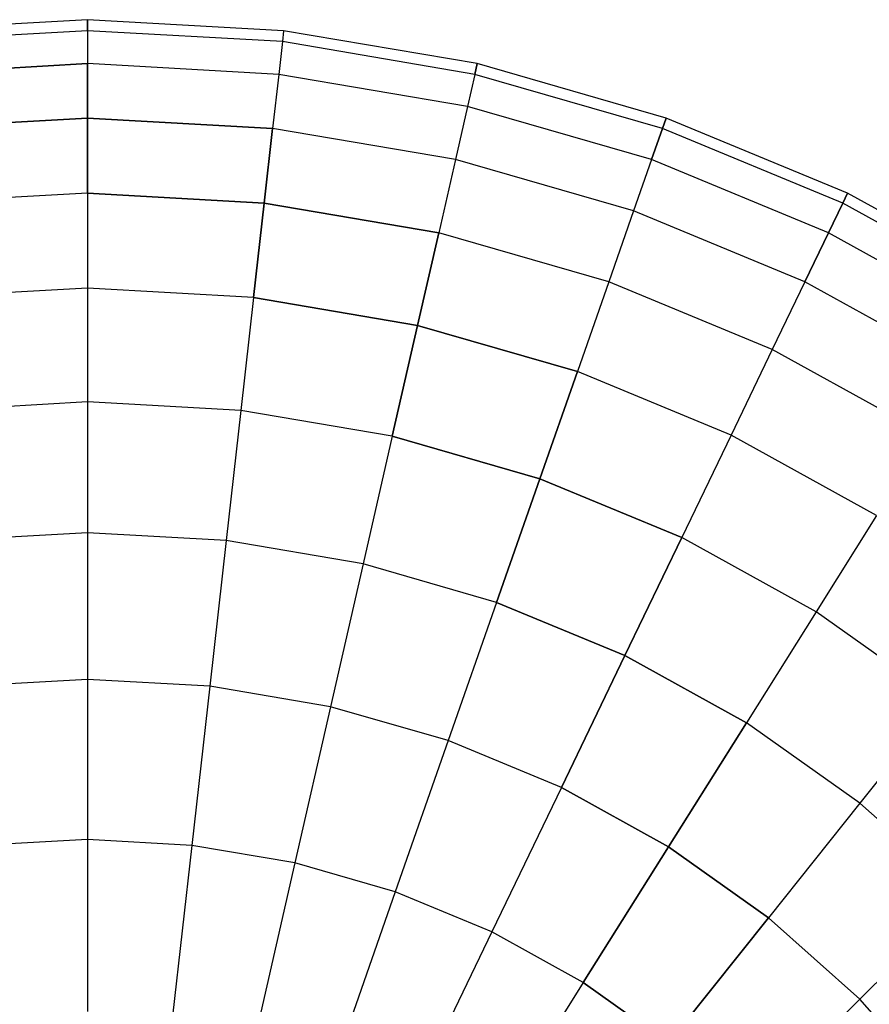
# Model space of a CAD drawing. Extents: x 0.2 to 44.2, y -21.9 to 24.
# Tile 237 of 239: x 30.5 to 34.4, y 17.4 to 21.9. Entities that reach past the tile are written whole.
import ezdxf

# ---------------------------------------------------------------- set-up
doc = ezdxf.new("R2010")
doc.units = 0
doc.header["$LTSCALE"] = 2.54
doc.layers.get('0').update_dxf_attribs({"color": 13, "linetype": 'CONTINUOUS'})

# ---------------------------------------------------------------- blocks, each defined once
blk = doc.blocks.new('GRUPUJ_1')
at = {"color": 0}
for p, q in [((30.6023, 43.8804, 32.9413), (29.7065, 43.8301, 32.9413)), ((30.6023, 43.8804, 32.9413), (29.7065, 43.8301, 32.9413)), ((30.6023, 43.8804, 32.9413), (30.6023, 43.8301, 33.837)), ((30.6023, 43.8301, 32.0456), (30.6023, 43.8804, 32.9413)), ((31.498, 43.8301, 32.9413), (30.6023, 43.8804, 32.9413)), ((30.6023, 43.8804, 32.9413), (30.6023, 43.8301, 33.837)), ((30.6023, 43.8301, 32.0456), (30.6023, 43.8804, 32.9413)), ((31.498, 43.8301, 32.9413), (30.6023, 43.8804, 32.9413)), ((30.6023, 43.8301, 33.837), (29.7122, 43.7801, 33.837)), ((30.6023, 43.8301, 32.0456), (29.7122, 43.7801, 32.0456)), ((30.6023, 43.8301, 32.0456), (29.7122, 43.7801, 32.0456)), ((30.6023, 43.8301, 33.837), (29.7122, 43.7801, 33.837)), ((31.4923, 43.7801, 33.837), (30.6023, 43.8301, 33.837)), ((30.6023, 43.8301, 33.837), (30.6023, 43.6798, 34.7214)), ((31.4923, 43.7801, 33.837), (30.6023, 43.8301, 33.837)), ((31.4923, 43.7801, 32.0456), (30.6023, 43.8301, 32.0456)), ((30.6023, 43.8301, 32.0456), (30.6023, 43.6798, 31.1611)), ((30.6023, 43.8301, 33.837), (30.6023, 43.6798, 34.7214)), ((31.4923, 43.7801, 32.0456), (30.6023, 43.8301, 32.0456)), ((30.6023, 43.8301, 32.0456), (30.6023, 43.6798, 31.1611)), ((31.498, 43.8301, 32.9413), (31.4923, 43.7801, 33.837)), ((31.498, 43.8301, 32.9413), (31.4923, 43.7801, 33.837)), ((31.498, 43.8301, 32.9413), (31.4923, 43.7801, 32.0456)), ((31.498, 43.8301, 32.9413), (31.4923, 43.7801, 32.0456)), ((32.3824, 43.6798, 32.9413), (31.498, 43.8301, 32.9413)), ((32.3824, 43.6798, 32.9413), (31.498, 43.8301, 32.9413)), ((31.4923, 43.7801, 33.837), (31.4755, 43.6308, 34.7214)), ((31.4923, 43.7801, 33.837), (31.4755, 43.6308, 34.7214)), ((31.4923, 43.7801, 32.0456), (31.4755, 43.6308, 31.1611)), ((31.4923, 43.7801, 32.0456), (31.4755, 43.6308, 31.1611)), ((32.3712, 43.6308, 33.837), (31.4923, 43.7801, 33.837)), ((32.3712, 43.6308, 33.837), (31.4923, 43.7801, 33.837)), ((32.3712, 43.6308, 32.0456), (31.4923, 43.7801, 32.0456)), ((32.3712, 43.6308, 32.0456), (31.4923, 43.7801, 32.0456)), ((30.6023, 43.6798, 31.1611), (29.729, 43.6308, 31.1611)), ((29.729, 43.6308, 34.7214), (30.6023, 43.6798, 34.7214)), ((29.729, 43.6308, 34.7214), (30.6023, 43.6798, 34.7214)), ((30.6023, 43.6798, 31.1611), (29.729, 43.6308, 31.1611)), ((31.4755, 43.6308, 34.7214), (30.6023, 43.6798, 34.7214)), ((30.6023, 43.4315, 35.5835), (30.6023, 43.6798, 34.7214)), ((31.4755, 43.6308, 34.7214), (30.6023, 43.6798, 34.7214)), ((30.6023, 43.4315, 35.5835), (30.6023, 43.6798, 34.7214)), ((31.4755, 43.6308, 31.1611), (30.6023, 43.6798, 31.1611)), ((30.6023, 43.6798, 31.1611), (30.6023, 43.4315, 30.299)), ((30.6023, 43.6798, 31.1611), (30.6023, 43.4315, 30.299)), ((31.4755, 43.6308, 31.1611), (30.6023, 43.6798, 31.1611)), ((32.3712, 43.6308, 33.837), (32.3824, 43.6798, 32.9413)), ((32.3824, 43.6798, 32.9413), (32.3712, 43.6308, 32.0456)), ((32.3712, 43.6308, 33.837), (32.3824, 43.6798, 32.9413)), ((32.3824, 43.6798, 32.9413), (32.3712, 43.6308, 32.0456)), ((33.2445, 43.4315, 32.9413), (32.3824, 43.6798, 32.9413)), ((33.2445, 43.4315, 32.9413), (32.3824, 43.6798, 32.9413)), ((31.4755, 43.6308, 34.7214), (31.4477, 43.384, 35.5835)), ((31.4755, 43.6308, 34.7214), (31.4477, 43.384, 35.5835)), ((31.4755, 43.6308, 31.1611), (31.4477, 43.384, 30.299)), ((31.4755, 43.6308, 31.1611), (31.4477, 43.384, 30.299)), ((32.3378, 43.4843, 34.7214), (31.4755, 43.6308, 34.7214)), ((32.3378, 43.4843, 34.7214), (31.4755, 43.6308, 34.7214)), ((32.3378, 43.4843, 31.1611), (31.4755, 43.6308, 31.1611)), ((32.3378, 43.4843, 31.1611), (31.4755, 43.6308, 31.1611)), ((32.3712, 43.6308, 33.837), (32.3378, 43.4843, 34.7214)), ((32.3712, 43.6308, 33.837), (32.3378, 43.4843, 34.7214)), ((32.3712, 43.6308, 32.0456), (32.3378, 43.4843, 31.1611)), ((32.3712, 43.6308, 32.0456), (32.3378, 43.4843, 31.1611)), ((33.2279, 43.384, 33.837), (32.3712, 43.6308, 33.837)), ((33.2279, 43.384, 33.837), (32.3712, 43.6308, 33.837)), ((33.2279, 43.384, 32.0456), (32.3712, 43.6308, 32.0456)), ((33.2279, 43.384, 32.0456), (32.3712, 43.6308, 32.0456)), ((32.3378, 43.4843, 34.7214), (32.2825, 43.2421, 35.5835)), ((32.3378, 43.4843, 34.7214), (32.2825, 43.2421, 35.5835)), ((32.3378, 43.4843, 31.1611), (32.2825, 43.2421, 30.299)), ((32.3378, 43.4843, 31.1611), (32.2825, 43.2421, 30.299)), ((33.1782, 43.2421, 34.7214), (32.3378, 43.4843, 34.7214)), ((33.1782, 43.2421, 34.7214), (32.3378, 43.4843, 34.7214)), ((33.1782, 43.2421, 31.1611), (32.3378, 43.4843, 31.1611)), ((33.1782, 43.2421, 31.1611), (32.3378, 43.4843, 31.1611)), ((29.7568, 43.384, 35.5835), (30.6023, 43.4315, 35.5835)), ((29.7568, 43.384, 35.5835), (30.6023, 43.4315, 35.5835)), ((30.6023, 43.4315, 30.299), (29.7568, 43.384, 30.299)), ((30.6023, 43.4315, 30.299), (29.7568, 43.384, 30.299)), ((30.6023, 43.0881, 36.4123), (30.6023, 43.4315, 35.5835)), ((30.6023, 43.4315, 35.5835), (31.4477, 43.384, 35.5835)), ((30.6023, 43.0881, 36.4123), (30.6023, 43.4315, 35.5835)), ((30.6023, 43.4315, 35.5835), (31.4477, 43.384, 35.5835)), ((31.4477, 43.384, 30.299), (30.6023, 43.4315, 30.299)), ((31.4477, 43.384, 30.299), (30.6023, 43.4315, 30.299)), ((30.6023, 43.4315, 30.299), (30.6023, 43.0881, 29.4702)), ((30.6023, 43.4315, 30.299), (30.6023, 43.0881, 29.4702)), ((33.2279, 43.384, 33.837), (33.2445, 43.4315, 32.9413)), ((33.2445, 43.4315, 32.9413), (33.2279, 43.384, 32.0456)), ((33.2279, 43.384, 33.837), (33.2445, 43.4315, 32.9413)), ((33.2445, 43.4315, 32.9413), (33.2279, 43.384, 32.0456)), ((34.0733, 43.0881, 32.9413), (33.2445, 43.4315, 32.9413)), ((34.0733, 43.0881, 32.9413), (33.2445, 43.4315, 32.9413)), ((31.4093, 43.0428, 36.4123), (31.4477, 43.384, 35.5835)), ((31.4093, 43.0428, 36.4123), (31.4477, 43.384, 35.5835)), ((31.4477, 43.384, 30.299), (31.4093, 43.0428, 29.4702)), ((31.4477, 43.384, 30.299), (31.4093, 43.0428, 29.4702)), ((32.2825, 43.2421, 35.5835), (31.4477, 43.384, 35.5835)), ((32.2825, 43.2421, 35.5835), (31.4477, 43.384, 35.5835)), ((32.2825, 43.2421, 30.299), (31.4477, 43.384, 30.299)), ((32.2825, 43.2421, 30.299), (31.4477, 43.384, 30.299)), ((33.1782, 43.2421, 34.7214), (33.2279, 43.384, 33.837)), ((33.2279, 43.384, 32.0456), (33.1782, 43.2421, 31.1611)), ((33.1782, 43.2421, 34.7214), (33.2279, 43.384, 33.837)), ((33.2279, 43.384, 32.0456), (33.1782, 43.2421, 31.1611)), ((34.0515, 43.0428, 32.0456), (33.2279, 43.384, 32.0456)), ((34.0515, 43.0428, 33.837), (33.2279, 43.384, 33.837)), ((34.0515, 43.0428, 33.837), (33.2279, 43.384, 33.837)), ((34.0515, 43.0428, 32.0456), (33.2279, 43.384, 32.0456)), ((32.2825, 43.2421, 35.5835), (32.2061, 42.9074, 36.4123)), ((32.2825, 43.2421, 35.5835), (32.2061, 42.9074, 36.4123)), ((32.2825, 43.2421, 30.299), (32.2061, 42.9074, 29.4702)), ((32.2825, 43.2421, 30.299), (32.2061, 42.9074, 29.4702)), ((33.0962, 43.0077, 35.5835), (32.2825, 43.2421, 35.5835)), ((33.0962, 43.0077, 35.5835), (32.2825, 43.2421, 35.5835)), ((33.0962, 43.0077, 30.299), (32.2825, 43.2421, 30.299)), ((33.0962, 43.0077, 30.299), (32.2825, 43.2421, 30.299)), ((33.1782, 43.2421, 34.7214), (33.0962, 43.0077, 35.5835)), ((33.1782, 43.2421, 34.7214), (33.0962, 43.0077, 35.5835)), ((33.1782, 43.2421, 31.1611), (33.0962, 43.0077, 30.299)), ((33.1782, 43.2421, 31.1611), (33.0962, 43.0077, 30.299)), ((33.9863, 42.9074, 34.7214), (33.1782, 43.2421, 34.7214)), ((33.9863, 42.9074, 31.1611), (33.1782, 43.2421, 31.1611)), ((33.9863, 42.9074, 31.1611), (33.1782, 43.2421, 31.1611)), ((33.9863, 42.9074, 34.7214), (33.1782, 43.2421, 34.7214)), ((30.6023, 43.0881, 36.4123), (29.7952, 43.0428, 36.4123)), ((30.6023, 43.0881, 36.4123), (29.7952, 43.0428, 36.4123)), ((30.6023, 43.0881, 29.4702), (29.7952, 43.0428, 29.4702)), ((30.6023, 43.0881, 29.4702), (29.7952, 43.0428, 29.4702)), ((30.6023, 43.0881, 36.4123), (31.4093, 43.0428, 36.4123)), ((30.6023, 43.0881, 36.4123), (30.6023, 42.6542, 37.1975)), ((30.6023, 43.0881, 36.4123), (30.6023, 42.6542, 37.1975)), ((30.6023, 43.0881, 36.4123), (31.4093, 43.0428, 36.4123)), ((31.4093, 43.0428, 29.4702), (30.6023, 43.0881, 29.4702)), ((30.6023, 43.0881, 29.4702), (30.6023, 42.6542, 28.685)), ((31.4093, 43.0428, 29.4702), (30.6023, 43.0881, 29.4702)), ((30.6023, 43.0881, 29.4702), (30.6023, 42.6542, 28.685)), ((34.0515, 43.0428, 33.837), (34.0733, 43.0881, 32.9413)), ((34.0733, 43.0881, 32.9413), (34.0515, 43.0428, 32.0456)), ((34.0733, 43.0881, 32.9413), (34.0515, 43.0428, 32.0456)), ((34.0515, 43.0428, 33.837), (34.0733, 43.0881, 32.9413)), ((34.8585, 42.6542, 32.9413), (34.0733, 43.0881, 32.9413)), ((34.8585, 42.6542, 32.9413), (34.0733, 43.0881, 32.9413)), ((31.3607, 42.6116, 37.1975), (31.4093, 43.0428, 36.4123)), ((31.3607, 42.6116, 37.1975), (31.4093, 43.0428, 36.4123)), ((31.4093, 43.0428, 29.4702), (31.3607, 42.6116, 28.685)), ((31.4093, 43.0428, 29.4702), (31.3607, 42.6116, 28.685)), ((31.4093, 43.0428, 36.4123), (32.2061, 42.9074, 36.4123)), ((31.4093, 43.0428, 36.4123), (32.2061, 42.9074, 36.4123)), ((32.2061, 42.9074, 29.4702), (31.4093, 43.0428, 29.4702)), ((32.2061, 42.9074, 29.4702), (31.4093, 43.0428, 29.4702)), ((34.0515, 43.0428, 32.0456), (33.9863, 42.9074, 31.1611)), ((33.9863, 42.9074, 34.7214), (34.0515, 43.0428, 33.837)), ((33.9863, 42.9074, 34.7214), (34.0515, 43.0428, 33.837)), ((34.0515, 43.0428, 32.0456), (33.9863, 42.9074, 31.1611)), ((34.8318, 42.6116, 33.837), (34.0515, 43.0428, 33.837)), ((34.8318, 42.6116, 32.0456), (34.0515, 43.0428, 32.0456)), ((34.8318, 42.6116, 33.837), (34.0515, 43.0428, 33.837)), ((34.8318, 42.6116, 32.0456), (34.0515, 43.0428, 32.0456)), ((33.0962, 43.0077, 35.5835), (32.9828, 42.6837, 36.4123)), ((33.0962, 43.0077, 35.5835), (32.9828, 42.6837, 36.4123)), ((33.0962, 43.0077, 30.299), (32.9828, 42.6837, 29.4702)), ((33.0962, 43.0077, 30.299), (32.9828, 42.6837, 29.4702)), ((33.8785, 42.6837, 35.5835), (33.0962, 43.0077, 35.5835)), ((33.8785, 42.6837, 35.5835), (33.0962, 43.0077, 35.5835)), ((33.8785, 42.6837, 30.299), (33.0962, 43.0077, 30.299)), ((33.8785, 42.6837, 30.299), (33.0962, 43.0077, 30.299)), ((32.1096, 42.4844, 37.1975), (32.2061, 42.9074, 36.4123)), ((32.1096, 42.4844, 37.1975), (32.2061, 42.9074, 36.4123)), ((32.2061, 42.9074, 29.4702), (32.1096, 42.4844, 28.685)), ((32.2061, 42.9074, 29.4702), (32.1096, 42.4844, 28.685)), ((32.9828, 42.6837, 36.4123), (32.2061, 42.9074, 36.4123)), ((32.9828, 42.6837, 36.4123), (32.2061, 42.9074, 36.4123)), ((32.9828, 42.6837, 29.4702), (32.2061, 42.9074, 29.4702)), ((32.9828, 42.6837, 29.4702), (32.2061, 42.9074, 29.4702)), ((33.8785, 42.6837, 35.5835), (33.9863, 42.9074, 34.7214)), ((33.9863, 42.9074, 31.1611), (33.8785, 42.6837, 30.299)), ((33.9863, 42.9074, 31.1611), (33.8785, 42.6837, 30.299)), ((33.8785, 42.6837, 35.5835), (33.9863, 42.9074, 34.7214)), ((34.7518, 42.4844, 34.7214), (33.9863, 42.9074, 34.7214)), ((34.7518, 42.4844, 31.1611), (33.9863, 42.9074, 31.1611)), ((34.7518, 42.4844, 31.1611), (33.9863, 42.9074, 31.1611)), ((34.7518, 42.4844, 34.7214), (33.9863, 42.9074, 34.7214)), ((32.9828, 42.6837, 36.4123), (32.8395, 42.2741, 37.1975)), ((32.9828, 42.6837, 36.4123), (32.8395, 42.2741, 37.1975)), ((32.9828, 42.6837, 29.4702), (32.8395, 42.2741, 28.685)), ((32.9828, 42.6837, 29.4702), (32.8395, 42.2741, 28.685)), ((33.7296, 42.3744, 36.4123), (32.9828, 42.6837, 36.4123)), ((33.7296, 42.3744, 36.4123), (32.9828, 42.6837, 36.4123)), ((33.7296, 42.3744, 29.4702), (32.9828, 42.6837, 29.4702)), ((33.7296, 42.3744, 29.4702), (32.9828, 42.6837, 29.4702)), ((33.8785, 42.6837, 35.5835), (33.7296, 42.3744, 36.4123)), ((33.8785, 42.6837, 35.5835), (33.7296, 42.3744, 36.4123)), ((33.8785, 42.6837, 30.299), (33.7296, 42.3744, 29.4702)), ((33.8785, 42.6837, 30.299), (33.7296, 42.3744, 29.4702)), ((34.6197, 42.2741, 35.5835), (33.8785, 42.6837, 35.5835)), ((34.6197, 42.2741, 30.299), (33.8785, 42.6837, 30.299)), ((34.6197, 42.2741, 30.299), (33.8785, 42.6837, 30.299)), ((34.6197, 42.2741, 35.5835), (33.8785, 42.6837, 35.5835)), ((30.6023, 42.6542, 37.1975), (29.8438, 42.6116, 37.1975)), ((30.6023, 42.6542, 37.1975), (29.8438, 42.6116, 37.1975)), ((30.6023, 42.6542, 28.685), (29.8438, 42.6116, 28.685)), ((30.6023, 42.6542, 28.685), (29.8438, 42.6116, 28.685)), ((31.3607, 42.6116, 37.1975), (30.6023, 42.6542, 37.1975)), ((30.6023, 42.6542, 37.1975), (30.6023, 42.135, 37.9292)), ((31.3607, 42.6116, 37.1975), (30.6023, 42.6542, 37.1975)), ((30.6023, 42.6542, 37.1975), (30.6023, 42.135, 37.9292)), ((30.6023, 42.6542, 28.685), (30.6023, 42.135, 27.9534)), ((31.3607, 42.6116, 28.685), (30.6023, 42.6542, 28.685)), ((31.3607, 42.6116, 28.685), (30.6023, 42.6542, 28.685)), ((30.6023, 42.6542, 28.685), (30.6023, 42.135, 27.9534)), ((31.3607, 42.6116, 37.1975), (31.3026, 42.0957, 37.9292)), ((31.3607, 42.6116, 37.1975), (31.3026, 42.0957, 37.9292)), ((31.3607, 42.6116, 28.685), (31.3026, 42.0957, 27.9534)), ((31.3607, 42.6116, 28.685), (31.3026, 42.0957, 27.9534)), ((31.3607, 42.6116, 37.1975), (32.1096, 42.4844, 37.1975)), ((31.3607, 42.6116, 37.1975), (32.1096, 42.4844, 37.1975)), ((32.1096, 42.4844, 28.685), (31.3607, 42.6116, 28.685)), ((32.1096, 42.4844, 28.685), (31.3607, 42.6116, 28.685)), ((31.9941, 41.9782, 37.9292), (32.1096, 42.4844, 37.1975)), ((31.9941, 41.9782, 37.9292), (32.1096, 42.4844, 37.1975)), ((32.1096, 42.4844, 28.685), (31.9941, 41.9782, 27.9534)), ((32.1096, 42.4844, 28.685), (31.9941, 41.9782, 27.9534)), ((32.1096, 42.4844, 37.1975), (32.8395, 42.2741, 37.1975)), ((32.1096, 42.4844, 37.1975), (32.8395, 42.2741, 37.1975)), ((32.8395, 42.2741, 28.685), (32.1096, 42.4844, 28.685)), ((32.8395, 42.2741, 28.685), (32.1096, 42.4844, 28.685)), ((33.7296, 42.3744, 36.4123), (33.5413, 41.9834, 37.1975)), ((33.7296, 42.3744, 36.4123), (33.5413, 41.9834, 37.1975)), ((33.7296, 42.3744, 29.4702), (33.5413, 41.9834, 28.685)), ((33.7296, 42.3744, 29.4702), (33.5413, 41.9834, 28.685)), ((34.437, 41.9834, 36.4123), (33.7296, 42.3744, 36.4123)), ((34.437, 41.9834, 36.4123), (33.7296, 42.3744, 36.4123)), ((34.437, 41.9834, 29.4702), (33.7296, 42.3744, 29.4702)), ((34.437, 41.9834, 29.4702), (33.7296, 42.3744, 29.4702)), ((32.668, 41.7841, 37.9292), (32.8395, 42.2741, 37.1975)), ((32.668, 41.7841, 37.9292), (32.8395, 42.2741, 37.1975)), ((32.8395, 42.2741, 28.685), (32.668, 41.7841, 27.9534)), ((32.8395, 42.2741, 28.685), (32.668, 41.7841, 27.9534)), ((33.5413, 41.9834, 37.1975), (32.8395, 42.2741, 37.1975)), ((33.5413, 41.9834, 37.1975), (32.8395, 42.2741, 37.1975)), ((33.5413, 41.9834, 28.685), (32.8395, 42.2741, 28.685)), ((33.5413, 41.9834, 28.685), (32.8395, 42.2741, 28.685)), ((30.6023, 42.135, 37.9292), (29.902, 42.0957, 37.9292)), ((30.6023, 42.135, 37.9292), (29.902, 42.0957, 37.9292)), ((30.6023, 42.135, 27.9534), (29.902, 42.0957, 27.9534)), ((30.6023, 42.135, 27.9534), (29.902, 42.0957, 27.9534)), ((31.3026, 42.0957, 37.9292), (30.6023, 42.135, 37.9292)), ((30.6023, 42.135, 37.9292), (30.6023, 41.5372, 38.5981)), ((31.3026, 42.0957, 37.9292), (30.6023, 42.135, 37.9292)), ((30.6023, 42.135, 37.9292), (30.6023, 41.5372, 38.5981)), ((31.3026, 42.0957, 27.9534), (30.6023, 42.135, 27.9534)), ((30.6023, 42.135, 27.9534), (30.6023, 41.5372, 27.2844)), ((30.6023, 42.135, 27.9534), (30.6023, 41.5372, 27.2844)), ((31.3026, 42.0957, 27.9534), (30.6023, 42.135, 27.9534)), ((31.3026, 42.0957, 37.9292), (31.2356, 41.5017, 38.5981)), ((31.3026, 42.0957, 37.9292), (31.2356, 41.5017, 38.5981)), ((31.3026, 42.0957, 27.9534), (31.2356, 41.5017, 27.2844)), ((31.3026, 42.0957, 27.9534), (31.2356, 41.5017, 27.2844)), ((31.9941, 41.9782, 37.9292), (31.3026, 42.0957, 37.9292)), ((31.9941, 41.9782, 37.9292), (31.3026, 42.0957, 37.9292)), ((31.9941, 41.9782, 27.9534), (31.3026, 42.0957, 27.9534)), ((31.9941, 41.9782, 27.9534), (31.3026, 42.0957, 27.9534)), ((31.9941, 41.9782, 37.9292), (31.861, 41.3954, 38.5981)), ((31.9941, 41.9782, 37.9292), (31.861, 41.3954, 38.5981)), ((31.9941, 41.9782, 27.9534), (31.861, 41.3954, 27.2844)), ((31.9941, 41.9782, 27.9534), (31.861, 41.3954, 27.2844)), ((31.9941, 41.9782, 37.9292), (32.668, 41.7841, 37.9292)), ((31.9941, 41.9782, 37.9292), (32.668, 41.7841, 37.9292)), ((32.668, 41.7841, 27.9534), (31.9941, 41.9782, 27.9534)), ((32.668, 41.7841, 27.9534), (31.9941, 41.9782, 27.9534)), ((33.5413, 41.9834, 37.1975), (33.3161, 41.5156, 37.9292)), ((33.5413, 41.9834, 37.1975), (33.3161, 41.5156, 37.9292)), ((33.5413, 41.9834, 28.685), (33.3161, 41.5156, 27.9534)), ((33.5413, 41.9834, 28.685), (33.3161, 41.5156, 27.9534)), ((34.2061, 41.6159, 37.1975), (33.5413, 41.9834, 37.1975)), ((34.2061, 41.6159, 37.1975), (33.5413, 41.9834, 37.1975)), ((34.2061, 41.6159, 28.685), (33.5413, 41.9834, 28.685)), ((34.2061, 41.6159, 28.685), (33.5413, 41.9834, 28.685)), ((32.4706, 41.2198, 38.5981), (32.668, 41.7841, 37.9292)), ((32.4706, 41.2198, 38.5981), (32.668, 41.7841, 37.9292)), ((32.668, 41.7841, 27.9534), (32.4706, 41.2198, 27.2844)), ((32.668, 41.7841, 27.9534), (32.4706, 41.2198, 27.2844)), ((32.668, 41.7841, 37.9292), (33.3161, 41.5156, 37.9292)), ((32.668, 41.7841, 37.9292), (33.3161, 41.5156, 37.9292)), ((33.3161, 41.5156, 27.9534), (32.668, 41.7841, 27.9534)), ((33.3161, 41.5156, 27.9534), (32.668, 41.7841, 27.9534)), ((34.2061, 41.6159, 37.1975), (33.9299, 41.1764, 37.9292)), ((34.2061, 41.6159, 37.1975), (33.9299, 41.1764, 37.9292)), ((34.2061, 41.6159, 28.685), (33.9299, 41.1764, 27.9534)), ((34.2061, 41.6159, 28.685), (33.9299, 41.1764, 27.9534)), ((30.6023, 41.5372, 38.5981), (29.9689, 41.5017, 38.5981)), ((30.6023, 41.5372, 38.5981), (29.9689, 41.5017, 38.5981)), ((30.6023, 41.5372, 27.2844), (29.9689, 41.5017, 27.2844)), ((30.6023, 41.5372, 27.2844), (29.9689, 41.5017, 27.2844)), ((31.2356, 41.5017, 38.5981), (30.6023, 41.5372, 38.5981)), ((31.2356, 41.5017, 38.5981), (30.6023, 41.5372, 38.5981)), ((30.6023, 41.5372, 38.5981), (30.6023, 40.8683, 39.1959)), ((30.6023, 41.5372, 38.5981), (30.6023, 40.8683, 39.1959)), ((31.2356, 41.5017, 27.2844), (30.6023, 41.5372, 27.2844)), ((30.6023, 41.5372, 27.2844), (30.6023, 40.8683, 26.6866)), ((31.2356, 41.5017, 27.2844), (30.6023, 41.5372, 27.2844)), ((30.6023, 41.5372, 27.2844), (30.6023, 40.8683, 26.6866)), ((31.2356, 41.5017, 38.5981), (31.1607, 40.837, 39.1959)), ((31.2356, 41.5017, 38.5981), (31.1607, 40.837, 39.1959)), ((31.2356, 41.5017, 27.2844), (31.1607, 40.837, 26.6866)), ((31.2356, 41.5017, 27.2844), (31.1607, 40.837, 26.6866)), ((31.861, 41.3954, 38.5981), (31.2356, 41.5017, 38.5981)), ((31.861, 41.3954, 38.5981), (31.2356, 41.5017, 38.5981)), ((31.861, 41.3954, 27.2844), (31.2356, 41.5017, 27.2844)), ((31.861, 41.3954, 27.2844), (31.2356, 41.5017, 27.2844)), ((33.0567, 40.977, 38.5981), (33.3161, 41.5156, 37.9292)), ((33.0567, 40.977, 38.5981), (33.3161, 41.5156, 37.9292)), ((33.3161, 41.5156, 27.9534), (33.0567, 40.977, 27.2844)), ((33.3161, 41.5156, 27.9534), (33.0567, 40.977, 27.2844)), ((33.9299, 41.1764, 37.9292), (33.3161, 41.5156, 37.9292)), ((33.9299, 41.1764, 37.9292), (33.3161, 41.5156, 37.9292)), ((33.9299, 41.1764, 27.9534), (33.3161, 41.5156, 27.9534)), ((33.9299, 41.1764, 27.9534), (33.3161, 41.5156, 27.9534)), ((31.861, 41.3954, 38.5981), (31.7122, 40.7433, 39.1959)), ((31.861, 41.3954, 38.5981), (31.7122, 40.7433, 39.1959)), ((31.861, 41.3954, 27.2844), (31.7122, 40.7433, 26.6866)), ((31.861, 41.3954, 27.2844), (31.7122, 40.7433, 26.6866)), ((32.4706, 41.2198, 38.5981), (31.861, 41.3954, 38.5981)), ((32.4706, 41.2198, 38.5981), (31.861, 41.3954, 38.5981)), ((32.4706, 41.2198, 27.2844), (31.861, 41.3954, 27.2844)), ((32.4706, 41.2198, 27.2844), (31.861, 41.3954, 27.2844)), ((32.4706, 41.2198, 38.5981), (32.2497, 40.5884, 39.1959)), ((32.4706, 41.2198, 38.5981), (32.2497, 40.5884, 39.1959)), ((32.4706, 41.2198, 27.2844), (32.2497, 40.5884, 26.6866)), ((32.4706, 41.2198, 27.2844), (32.2497, 40.5884, 26.6866)), ((32.4706, 41.2198, 38.5981), (33.0567, 40.977, 38.5981)), ((32.4706, 41.2198, 38.5981), (33.0567, 40.977, 38.5981)), ((33.0567, 40.977, 27.2844), (32.4706, 41.2198, 27.2844)), ((33.0567, 40.977, 27.2844), (32.4706, 41.2198, 27.2844)), ((33.9299, 41.1764, 37.9292), (33.6119, 40.6702, 38.5981)), ((33.9299, 41.1764, 37.9292), (33.6119, 40.6702, 38.5981)), ((33.9299, 41.1764, 27.9534), (33.6119, 40.6702, 27.2844)), ((33.9299, 41.1764, 27.9534), (33.6119, 40.6702, 27.2844)), ((34.502, 40.7705, 37.9292), (33.9299, 41.1764, 37.9292)), ((34.502, 40.7705, 37.9292), (33.9299, 41.1764, 37.9292)), ((34.502, 40.7705, 27.9534), (33.9299, 41.1764, 27.9534)), ((34.502, 40.7705, 27.9534), (33.9299, 41.1764, 27.9534)), ((32.7664, 40.3744, 39.1959), (33.0567, 40.977, 38.5981)), ((32.7664, 40.3744, 39.1959), (33.0567, 40.977, 38.5981)), ((33.0567, 40.977, 27.2844), (32.7664, 40.3744, 26.6866)), ((33.0567, 40.977, 27.2844), (32.7664, 40.3744, 26.6866)), ((33.0567, 40.977, 38.5981), (33.6119, 40.6702, 38.5981)), ((33.0567, 40.977, 38.5981), (33.6119, 40.6702, 38.5981)), ((33.6119, 40.6702, 27.2844), (33.0567, 40.977, 27.2844)), ((33.6119, 40.6702, 27.2844), (33.0567, 40.977, 27.2844)), ((30.6023, 40.8683, 39.1959), (30.0438, 40.837, 39.1959)), ((30.6023, 40.8683, 39.1959), (30.0438, 40.837, 39.1959)), ((30.6023, 40.8683, 26.6866), (30.0438, 40.837, 26.6866)), ((30.6023, 40.8683, 26.6866), (30.0438, 40.837, 26.6866)), ((31.1607, 40.837, 39.1959), (30.6023, 40.8683, 39.1959)), ((30.6023, 40.8683, 39.1959), (30.6023, 40.1367, 39.7151)), ((31.1607, 40.837, 39.1959), (30.6023, 40.8683, 39.1959)), ((30.6023, 40.8683, 39.1959), (30.6023, 40.1367, 39.7151)), ((31.1607, 40.837, 26.6866), (30.6023, 40.8683, 26.6866)), ((30.6023, 40.8683, 26.6866), (30.6023, 40.1367, 26.1675)), ((31.1607, 40.837, 26.6866), (30.6023, 40.8683, 26.6866)), ((30.6023, 40.8683, 26.6866), (30.6023, 40.1367, 26.1675)), ((31.1607, 40.837, 39.1959), (31.0788, 40.1099, 39.7151)), ((31.1607, 40.837, 39.1959), (31.0788, 40.1099, 39.7151)), ((31.1607, 40.837, 26.6866), (31.0788, 40.1099, 26.1675)), ((31.1607, 40.837, 26.6866), (31.0788, 40.1099, 26.1675)), ((31.7122, 40.7433, 39.1959), (31.1607, 40.837, 39.1959)), ((31.7122, 40.7433, 39.1959), (31.1607, 40.837, 39.1959)), ((31.7122, 40.7433, 26.6866), (31.1607, 40.837, 26.6866)), ((31.7122, 40.7433, 26.6866), (31.1607, 40.837, 26.6866)), ((31.7122, 40.7433, 39.1959), (31.5494, 40.0299, 39.7151)), ((31.7122, 40.7433, 39.1959), (31.5494, 40.0299, 39.7151)), ((31.7122, 40.7433, 26.6866), (31.5494, 40.0299, 26.1675)), ((31.7122, 40.7433, 26.6866), (31.5494, 40.0299, 26.1675)), ((32.2497, 40.5884, 39.1959), (31.7122, 40.7433, 39.1959)), ((32.2497, 40.5884, 39.1959), (31.7122, 40.7433, 39.1959)), ((32.2497, 40.5884, 26.6866), (31.7122, 40.7433, 26.6866)), ((32.2497, 40.5884, 26.6866), (31.7122, 40.7433, 26.6866)), ((34.502, 40.7705, 37.9292), (34.1293, 40.3031, 38.5981)), ((34.502, 40.7705, 37.9292), (34.1293, 40.3031, 38.5981)), ((34.502, 40.7705, 27.9534), (34.1293, 40.3031, 27.2844)), ((34.502, 40.7705, 27.9534), (34.1293, 40.3031, 27.2844)), ((33.256, 40.1038, 39.1959), (33.6119, 40.6702, 38.5981)), ((33.256, 40.1038, 39.1959), (33.6119, 40.6702, 38.5981)), ((33.6119, 40.6702, 27.2844), (33.256, 40.1038, 26.6866)), ((33.6119, 40.6702, 27.2844), (33.256, 40.1038, 26.6866)), ((34.1293, 40.3031, 38.5981), (33.6119, 40.6702, 38.5981)), ((34.1293, 40.3031, 38.5981), (33.6119, 40.6702, 38.5981)), ((34.1293, 40.3031, 27.2844), (33.6119, 40.6702, 27.2844)), ((34.1293, 40.3031, 27.2844), (33.6119, 40.6702, 27.2844)), ((32.2497, 40.5884, 39.1959), (32.008, 39.8978, 39.7151)), ((32.2497, 40.5884, 39.1959), (32.008, 39.8978, 39.7151)), ((32.2497, 40.5884, 26.6866), (32.008, 39.8978, 26.1675)), ((32.2497, 40.5884, 26.6866), (32.008, 39.8978, 26.1675)), ((32.7664, 40.3744, 39.1959), (32.2497, 40.5884, 39.1959)), ((32.7664, 40.3744, 39.1959), (32.2497, 40.5884, 39.1959)), ((32.7664, 40.3744, 26.6866), (32.2497, 40.5884, 26.6866)), ((32.7664, 40.3744, 26.6866), (32.2497, 40.5884, 26.6866)), ((32.7664, 40.3744, 39.1959), (32.449, 39.7152, 39.7151)), ((32.7664, 40.3744, 39.1959), (32.449, 39.7152, 39.7151)), ((32.7664, 40.3744, 26.6866), (32.449, 39.7152, 26.1675)), ((32.7664, 40.3744, 26.6866), (32.449, 39.7152, 26.1675)), ((32.7664, 40.3744, 39.1959), (33.256, 40.1038, 39.1959)), ((32.7664, 40.3744, 39.1959), (33.256, 40.1038, 39.1959)), ((33.256, 40.1038, 26.6866), (32.7664, 40.3744, 26.6866)), ((33.256, 40.1038, 26.6866), (32.7664, 40.3744, 26.6866)), ((34.1293, 40.3031, 38.5981), (33.7122, 39.7801, 39.1959)), ((34.1293, 40.3031, 38.5981), (33.7122, 39.7801, 39.1959)), ((34.1293, 40.3031, 27.2844), (33.7122, 39.7801, 26.6866)), ((34.1293, 40.3031, 27.2844), (33.7122, 39.7801, 26.6866)), ((34.6023, 39.8804, 38.5981), (34.1293, 40.3031, 38.5981)), ((34.6023, 39.8804, 38.5981), (34.1293, 40.3031, 38.5981)), ((34.6023, 39.8804, 27.2844), (34.1293, 40.3031, 27.2844)), ((34.6023, 39.8804, 27.2844), (34.1293, 40.3031, 27.2844)), ((30.6023, 40.1367, 39.7151), (30.1257, 40.1099, 39.7151)), ((30.6023, 40.1367, 39.7151), (30.1257, 40.1099, 39.7151)), ((30.6023, 40.1367, 26.1675), (30.1257, 40.1099, 26.1675)), ((30.6023, 40.1367, 26.1675), (30.1257, 40.1099, 26.1675)), ((30.6023, 40.1367, 39.7151), (30.6023, 39.3515, 40.149)), ((31.0788, 40.1099, 39.7151), (30.6023, 40.1367, 39.7151)), ((31.0788, 40.1099, 39.7151), (30.6023, 40.1367, 39.7151)), ((30.6023, 40.1367, 39.7151), (30.6023, 39.3515, 40.149)), ((30.6023, 40.1367, 26.1675), (30.6023, 39.3515, 25.7335)), ((31.0788, 40.1099, 26.1675), (30.6023, 40.1367, 26.1675)), ((30.6023, 40.1367, 26.1675), (30.6023, 39.3515, 25.7335)), ((31.0788, 40.1099, 26.1675), (30.6023, 40.1367, 26.1675)), ((31.0788, 40.1099, 39.7151), (30.9909, 39.3296, 40.149)), ((31.0788, 40.1099, 39.7151), (30.9909, 39.3296, 40.149)), ((31.0788, 40.1099, 26.1675), (30.9909, 39.3296, 25.7335)), ((31.0788, 40.1099, 26.1675), (30.9909, 39.3296, 25.7335)), ((31.5494, 40.0299, 39.7151), (31.0788, 40.1099, 39.7151)), ((31.5494, 40.0299, 39.7151), (31.0788, 40.1099, 39.7151)), ((31.5494, 40.0299, 26.1675), (31.0788, 40.1099, 26.1675)), ((31.5494, 40.0299, 26.1675), (31.0788, 40.1099, 26.1675)), ((32.8667, 39.4843, 39.7151), (33.256, 40.1038, 39.1959)), ((32.8667, 39.4843, 39.7151), (33.256, 40.1038, 39.1959)), ((33.256, 40.1038, 26.6866), (32.8667, 39.4843, 26.1675)), ((33.256, 40.1038, 26.6866), (32.8667, 39.4843, 26.1675)), ((33.256, 40.1038, 39.1959), (33.7122, 39.7801, 39.1959)), ((33.256, 40.1038, 39.1959), (33.7122, 39.7801, 39.1959)), ((33.7122, 39.7801, 26.6866), (33.256, 40.1038, 26.6866)), ((33.7122, 39.7801, 26.6866), (33.256, 40.1038, 26.6866)), ((31.5494, 40.0299, 39.7151), (31.3746, 39.2644, 40.149)), ((31.5494, 40.0299, 39.7151), (31.3746, 39.2644, 40.149)), ((31.5494, 40.0299, 26.1675), (31.3746, 39.2644, 25.7335)), ((31.5494, 40.0299, 26.1675), (31.3746, 39.2644, 25.7335)), ((32.008, 39.8978, 39.7151), (31.5494, 40.0299, 39.7151)), ((32.008, 39.8978, 39.7151), (31.5494, 40.0299, 39.7151)), ((32.008, 39.8978, 26.1675), (31.5494, 40.0299, 26.1675)), ((32.008, 39.8978, 26.1675), (31.5494, 40.0299, 26.1675)), ((32.008, 39.8978, 39.7151), (31.7487, 39.1567, 40.149)), ((32.008, 39.8978, 39.7151), (31.7487, 39.1567, 40.149)), ((32.008, 39.8978, 26.1675), (31.7487, 39.1567, 25.7335)), ((32.008, 39.8978, 26.1675), (31.7487, 39.1567, 25.7335)), ((32.449, 39.7152, 39.7151), (32.008, 39.8978, 39.7151)), ((32.449, 39.7152, 39.7151), (32.008, 39.8978, 39.7151)), ((32.449, 39.7152, 26.1675), (32.008, 39.8978, 26.1675)), ((32.449, 39.7152, 26.1675), (32.008, 39.8978, 26.1675)), ((34.6023, 39.8804, 38.5981), (34.1293, 39.4074, 39.1959)), ((34.6023, 39.8804, 38.5981), (34.1293, 39.4074, 39.1959)), ((34.6023, 39.8804, 27.2844), (34.1293, 39.4074, 26.6866)), ((34.6023, 39.8804, 27.2844), (34.1293, 39.4074, 26.6866)), ((33.256, 39.2081, 39.7151), (33.7122, 39.7801, 39.1959)), ((33.256, 39.2081, 39.7151), (33.7122, 39.7801, 39.1959)), ((33.7122, 39.7801, 26.6866), (33.256, 39.2081, 26.1675)), ((33.7122, 39.7801, 26.6866), (33.256, 39.2081, 26.1675)), ((34.1293, 39.4074, 39.1959), (33.7122, 39.7801, 39.1959)), ((34.1293, 39.4074, 39.1959), (33.7122, 39.7801, 39.1959)), ((34.1293, 39.4074, 26.6866), (33.7122, 39.7801, 26.6866)), ((34.1293, 39.4074, 26.6866), (33.7122, 39.7801, 26.6866)), ((32.449, 39.7152, 39.7151), (32.1083, 39.0077, 40.149)), ((32.449, 39.7152, 39.7151), (32.1083, 39.0077, 40.149)), ((32.449, 39.7152, 26.1675), (32.1083, 39.0077, 25.7335)), ((32.449, 39.7152, 26.1675), (32.1083, 39.0077, 25.7335)), ((32.8667, 39.4843, 39.7151), (32.449, 39.7152, 39.7151)), ((32.8667, 39.4843, 39.7151), (32.449, 39.7152, 39.7151)), ((32.8667, 39.4843, 26.1675), (32.449, 39.7152, 26.1675)), ((32.8667, 39.4843, 26.1675), (32.449, 39.7152, 26.1675)), ((32.8667, 39.4843, 39.7151), (32.449, 38.8194, 40.149)), ((32.8667, 39.4843, 39.7151), (32.449, 38.8194, 40.149)), ((32.8667, 39.4843, 26.1675), (32.449, 38.8194, 25.7335)), ((32.8667, 39.4843, 26.1675), (32.449, 38.8194, 25.7335)), ((32.8667, 39.4843, 39.7151), (33.256, 39.2081, 39.7151)), ((32.8667, 39.4843, 39.7151), (33.256, 39.2081, 39.7151)), ((33.256, 39.2081, 26.1675), (32.8667, 39.4843, 26.1675)), ((33.256, 39.2081, 26.1675), (32.8667, 39.4843, 26.1675)), ((34.1293, 39.4074, 39.1959), (33.6119, 38.89, 39.7151)), ((34.1293, 39.4074, 39.1959), (33.6119, 38.89, 39.7151)), ((34.1293, 39.4074, 26.6866), (33.6119, 38.89, 26.1675)), ((34.1293, 39.4074, 26.6866), (33.6119, 38.89, 26.1675)), ((34.502, 38.9903, 39.1959), (34.1293, 39.4074, 39.1959)), ((34.502, 38.9903, 39.1959), (34.1293, 39.4074, 39.1959)), ((34.502, 38.9903, 26.6866), (34.1293, 39.4074, 26.6866)), ((34.502, 38.9903, 26.6866), (34.1293, 39.4074, 26.6866))]:
    blk.add_line(p, q, dxfattribs=at)
blk = doc.blocks.new('GRUPUJ_3')
at = {"color": 0}
blk.add_blockref('GRUPUJ_1', (0, 0), dxfattribs=at)

msp = doc.modelspace()

# ---------------------------------------------------------------- block references
at = {"color": 0}
msp.add_blockref('GRUPUJ_3', (0.2222, -21.9402, 1.2505), dxfattribs=at)

doc.saveas('drawing.dxf')
